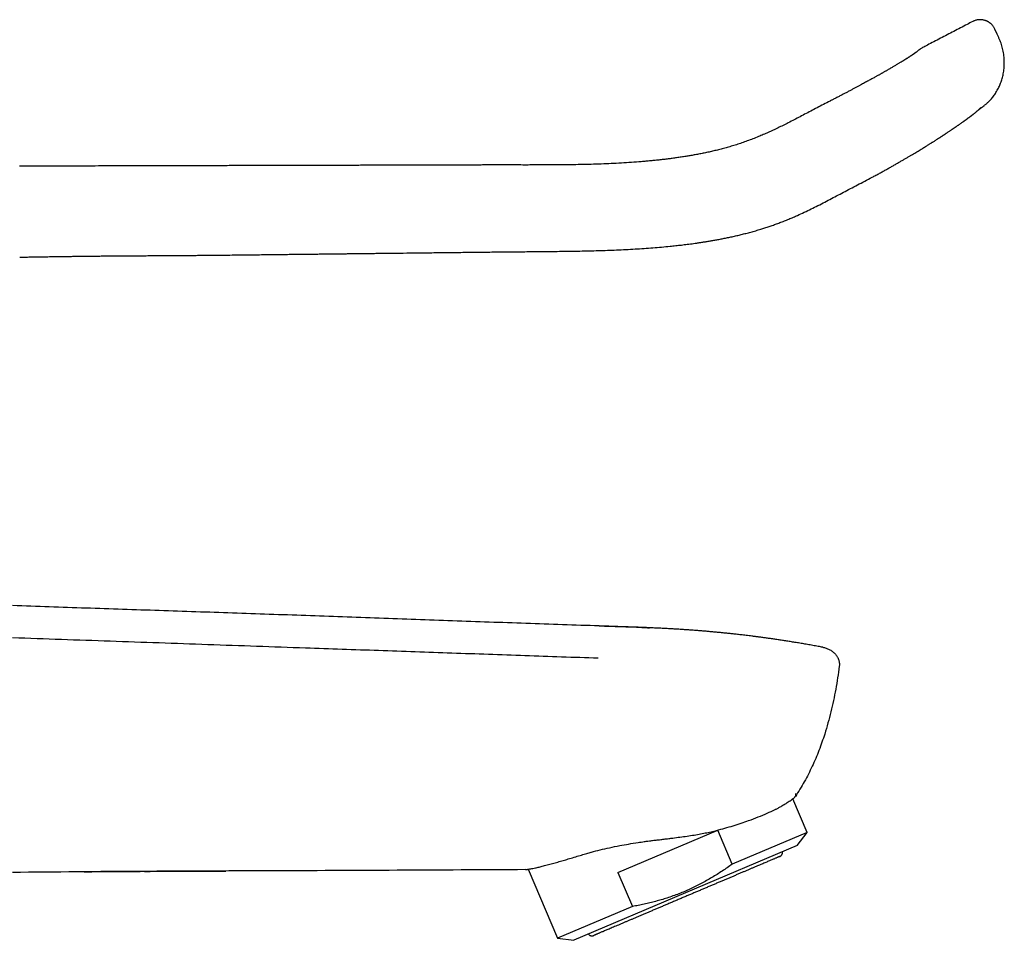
# Model space of a CAD drawing. Header units: millimetres. Extents: x 8 to 785, y 12 to 916.
# Tile 45 of 46: x 697 to 785, y 736 to 817. Entities that reach past the tile are written whole.
import ezdxf

# ---------------------------------------------------------------- set-up
doc = ezdxf.new("R2010")
doc.units = ezdxf.units.MM

msp = doc.modelspace()

# ---------------------------------------------------------------- linework, layer by layer
at = {"color": 7, "linetype": 'Continuous', "lineweight": 30}
for p, q in [((784, 815.94), (783.79, 816.393)), ((697.421, 796.209), (697.421, 796.209)), ((748.749, 763.557), (748.749, 763.546)), ((768.54, 761.672), (768.524, 761.675)), ((768.541, 761.672), (768.54, 761.672)), ((767.154, 745.284), (765.892, 748.257)), ((750.412, 741.739), (759.242, 745.487)), ((760.523, 742.469), (759.242, 745.487)), ((767.154, 745.284), (760.523, 742.469)), ((766.285, 744.131), (767.154, 745.284)), ((766.285, 744.131), (746.495, 735.73)), ((742.466, 742.022), (745.062, 735.906)), ((750.412, 741.739), (751.693, 738.721)), ((751.693, 738.721), (745.062, 735.906)), ((745.062, 735.906), (746.495, 735.73))]:
    msp.add_line(p, q, dxfattribs=at)
msp.add_arc((752.488, 757.593), 16.406, 326.02454, 326.18005, dxfattribs=at)
for points, knots in [([(783.789, 816.395), (783.771, 816.431), (783.737, 816.501), (783.676, 816.597), (783.614, 816.682), (783.55, 816.757), (783.487, 816.822), (783.428, 816.876), (783.373, 816.921), (783.322, 816.959), (783.278, 816.989), (783.238, 817.014), (783.205, 817.034), (783.176, 817.05), (783.15, 817.064), (783.123, 817.077), (783.094, 817.091), (783.061, 817.106), (783.023, 817.122), (782.977, 817.14), (782.92, 817.159), (782.852, 817.179), (782.773, 817.198), (782.687, 817.212), (782.595, 817.222), (782.499, 817.226), (782.397, 817.223), (782.288, 817.212), (782.174, 817.192), (782.059, 817.16), (781.942, 817.119), (781.866, 817.082), (781.828, 817.063)], [0, 0, 0, 0, 0.0515744, 0.1005859, 0.1465847, 0.18918, 0.2280436, 0.2629093, 0.2935679, 0.319861, 0.3444175, 0.3637576, 0.3804527, 0.3947017, 0.4066367, 0.4190452, 0.4329792, 0.4484411, 0.4655998, 0.4867422, 0.5125863, 0.5431084, 0.5782538, 0.6179253, 0.6562335, 0.6977462, 0.7422725, 0.7895728, 0.8393564, 0.8912837, 0.9449713, 1, 1, 1, 1]), ([(781.828, 817.063), (781.667, 816.979), (781.109, 816.688), (780.157, 816.193), (778.979, 815.58), (778.057, 815.101), (777.526, 814.826), (777.384, 814.752)], [0, 0, 0, 0, 0.108632, 0.377252, 0.642343, 0.903911, 1, 1, 1, 1]), ([(782.635, 809.463), (782.647, 809.471), (782.674, 809.49), (782.72, 809.523), (782.777, 809.565), (782.844, 809.617), (782.922, 809.679), (783.009, 809.752), (783.104, 809.837), (783.207, 809.934), (783.317, 810.045), (783.43, 810.169), (783.546, 810.305), (783.663, 810.454), (783.779, 810.615), (783.893, 810.788), (784.004, 810.975), (784.103, 811.162), (784.191, 811.345), (784.268, 811.525), (784.339, 811.712), (784.405, 811.909), (784.464, 812.114), (784.516, 812.328), (784.559, 812.55), (784.592, 812.78), (784.615, 813.017), (784.628, 813.262), (784.629, 813.513), (784.617, 813.77), (784.594, 814.033), (784.556, 814.3), (784.507, 814.555), (784.448, 814.798), (784.381, 815.026), (784.3, 815.254), (784.208, 815.482), (784.106, 815.71), (784.035, 815.863), (784, 815.94)], [0, 0, 0, 0, 0.005871, 0.013702, 0.023495, 0.035254, 0.048978, 0.064672, 0.082338, 0.101979, 0.123598, 0.147005, 0.171754, 0.19783, 0.225238, 0.25398, 0.284059, 0.315476, 0.341575, 0.368532, 0.396346, 0.425017, 0.454547, 0.484936, 0.516187, 0.548301, 0.581287, 0.615152, 0.649895, 0.685512, 0.721988, 0.759308, 0.797445, 0.829827, 0.862739, 0.89618, 0.93019, 0.964802, 1, 1, 1, 1]), ([(777.149, 814.602), (777.149, 814.602), (777.148, 814.601), (777.14, 814.595), (777.128, 814.586), (777.109, 814.571), (777.085, 814.552), (777.054, 814.529), (777.018, 814.501), (776.976, 814.468), (776.926, 814.43), (776.872, 814.389), (776.831, 814.358), (776.812, 814.343)], [0, 0, 0, 0, 0.08376, 0.169723, 0.257887, 0.348252, 0.440819, 0.535587, 0.626957, 0.720283, 0.815567, 0.91281, 1, 1, 1, 1]), ([(777.385, 814.752), (777.345, 814.73), (777.263, 814.686), (777.187, 814.63), (777.149, 814.602)], [0, 0, 0, 0, 0.49218, 1, 1, 1, 1]), ([(776.81, 814.341), (776.806, 814.338), (776.799, 814.332), (776.787, 814.324), (776.777, 814.316), (776.768, 814.309), (776.76, 814.303), (776.754, 814.298), (776.749, 814.295), (776.745, 814.292), (776.74, 814.288), (776.734, 814.284), (776.725, 814.277), (776.715, 814.27), (776.702, 814.26), (776.687, 814.249), (776.671, 814.238), (776.655, 814.226), (776.638, 814.214), (776.62, 814.201), (776.601, 814.188), (776.583, 814.175), (776.564, 814.163), (776.546, 814.15), (776.53, 814.139), (776.514, 814.128), (776.499, 814.118), (776.483, 814.107), (776.463, 814.094), (776.439, 814.078), (776.412, 814.06), (776.384, 814.041), (776.355, 814.022), (776.328, 814.004), (776.299, 813.985), (776.268, 813.965), (776.235, 813.943), (776.2, 813.921), (776.162, 813.896), (776.12, 813.869), (776.071, 813.838), (776.024, 813.808), (775.98, 813.781), (775.943, 813.757), (775.907, 813.735), (775.875, 813.715), (775.847, 813.697), (775.822, 813.682), (775.802, 813.669), (775.783, 813.658), (775.761, 813.644), (775.73, 813.625), (775.688, 813.599), (775.638, 813.568), (775.58, 813.532), (775.516, 813.494), (775.44, 813.448), (775.354, 813.395), (775.257, 813.337), (775.159, 813.278), (775.054, 813.216), (774.94, 813.148), (774.82, 813.078), (774.692, 813.003), (774.558, 812.925), (774.42, 812.845), (774.296, 812.773), (774.187, 812.71), (774.094, 812.657), (774.002, 812.604), (773.912, 812.553), (773.823, 812.503), (773.736, 812.453), (773.649, 812.404), (773.561, 812.355), (773.47, 812.303), (773.373, 812.249), (773.266, 812.189), (773.149, 812.124), (773.021, 812.053), (772.885, 811.978), (772.741, 811.899), (772.59, 811.816), (772.429, 811.728), (772.257, 811.635), (772.071, 811.534), (771.87, 811.426), (771.654, 811.31), (771.426, 811.188), (771.185, 811.06), (770.933, 810.927), (770.674, 810.791), (770.41, 810.653), (770.14, 810.512), (769.859, 810.366), (769.591, 810.228), (769.417, 810.138), (769.34, 810.098)], [0, 0, 0, 0, 0.0098876, 0.018668, 0.0263445, 0.0329202, 0.0383972, 0.0427091, 0.0459645, 0.0482477, 0.0505217, 0.0552427, 0.0608095, 0.0672209, 0.0743439, 0.083937, 0.092492, 0.1001032, 0.1083407, 0.1177685, 0.1252142, 0.1331772, 0.1407435, 0.1476692, 0.1539549, 0.1595057, 0.1645918, 0.1700785, 0.1761021, 0.1839732, 0.1925711, 0.2010561, 0.2090662, 0.2166014, 0.223664, 0.2319958, 0.240213, 0.2483156, 0.2567766, 0.2662355, 0.2766959, 0.2881579, 0.2957173, 0.3032709, 0.3100724, 0.3161031, 0.3213627, 0.3257777, 0.3294487, 0.332419, 0.3355851, 0.3414333, 0.3485476, 0.356928, 0.3665741, 0.3769838, 0.3870307, 0.4019999, 0.4159689, 0.4289382, 0.4438203, 0.4588356, 0.4742949, 0.4901992, 0.5065485, 0.5230631, 0.5390125, 0.5496279, 0.5599581, 0.5700028, 0.5797622, 0.589236, 0.5984244, 0.6073271, 0.6166492, 0.6255423, 0.6353389, 0.6460387, 0.6576416, 0.6701483, 0.6835596, 0.6970341, 0.7113144, 0.7264009, 0.7422939, 0.7589928, 0.7775829, 0.7970751, 0.8174676, 0.8387699, 0.8609929, 0.8841451, 0.90683, 0.9303458, 0.9546977, 0.9799245, 1, 1, 1, 1]), ([(769.337, 810.094), (769.144, 809.994), (768.762, 809.797), (768.192, 809.502), (767.631, 809.211), (767.081, 808.924), (766.542, 808.643), (766.017, 808.368), (765.517, 808.11), (765.043, 807.87), (764.592, 807.647), (764.149, 807.437), (763.713, 807.237), (763.284, 807.049), (762.832, 806.861), (762.359, 806.674), (761.865, 806.489), (761.379, 806.319), (760.903, 806.162), (760.438, 806.019), (759.985, 805.888), (759.544, 805.769), (759.111, 805.66), (758.686, 805.559), (758.268, 805.467), (757.858, 805.382), (757.459, 805.304), (757.071, 805.232), (756.693, 805.167), (756.307, 805.103), (755.913, 805.043), (755.512, 804.985), (755.129, 804.933), (754.74, 804.884), (754.341, 804.836), (753.926, 804.79), (753.513, 804.747), (753.098, 804.708), (752.684, 804.671), (752.111, 804.624), (751.379, 804.572), (750.487, 804.519), (749.595, 804.476), (748.702, 804.442), (747.858, 804.416), (747.064, 804.398), (746.32, 804.386), (745.581, 804.377), (744.851, 804.371), (744.134, 804.367), (743.443, 804.364), (742.778, 804.363), (742.138, 804.363), (741.511, 804.363), (740.896, 804.364), (740.338, 804.364), (739.835, 804.364), (739.386, 804.364), (738.944, 804.364), (738.51, 804.363), (738.084, 804.363), (737.664, 804.361), (737.296, 804.36), (736.974, 804.359), (736.693, 804.359), (736.399, 804.358), (736.092, 804.357), (735.774, 804.356), (735.446, 804.355), (735.108, 804.354), (734.757, 804.353), (734.392, 804.352), (734.012, 804.351), (733.617, 804.35), (733.209, 804.349), (732.788, 804.348), (732.358, 804.346), (731.917, 804.345), (731.466, 804.344), (731.004, 804.343), (730.497, 804.342), (729.945, 804.34), (729.346, 804.339), (728.73, 804.337), (728.096, 804.335), (727.445, 804.333), (726.798, 804.332), (726.156, 804.33), (725.52, 804.328), (724.87, 804.326), (724.206, 804.324), (723.527, 804.322), (722.848, 804.32), (722.167, 804.319), (721.487, 804.317), (720.795, 804.315), (720.089, 804.314), (719.37, 804.312), (718.639, 804.31), (717.894, 804.308), (717.137, 804.307), (716.367, 804.305), (715.59, 804.303), (714.804, 804.301), (714.011, 804.299), (713.206, 804.297), (712.384, 804.295), (711.544, 804.293), (710.686, 804.29), (709.815, 804.288), (708.932, 804.286), (708.041, 804.284), (707.144, 804.282), (706.239, 804.28), (705.322, 804.277), (704.332, 804.275), (703.268, 804.272), (702.128, 804.27), (700.97, 804.267), (699.796, 804.264), (698.604, 804.261), (697.804, 804.26), (697.402, 804.259)], [0, 0, 0, 0, 0.008935, 0.017734, 0.026404, 0.034934, 0.043282, 0.051423, 0.059348, 0.06642, 0.073315, 0.08004, 0.086609, 0.093038, 0.099341, 0.106744, 0.113974, 0.121029, 0.127911, 0.134619, 0.141041, 0.147306, 0.153419, 0.159381, 0.165282, 0.171023, 0.176601, 0.182015, 0.187264, 0.192347, 0.198122, 0.203663, 0.208969, 0.214037, 0.21979, 0.225488, 0.231188, 0.23689, 0.242595, 0.2483, 0.260532, 0.272769, 0.285011, 0.297256, 0.309503, 0.319709, 0.329913, 0.340084, 0.35009, 0.359916, 0.369562, 0.378489, 0.387251, 0.395847, 0.404275, 0.412533, 0.418787, 0.424938, 0.430987, 0.436932, 0.442774, 0.448513, 0.454203, 0.457884, 0.46174, 0.465769, 0.469973, 0.474351, 0.47882, 0.483457, 0.488261, 0.493234, 0.49847, 0.503881, 0.509468, 0.51523, 0.521168, 0.52717, 0.533342, 0.539682, 0.546191, 0.55416, 0.562367, 0.570813, 0.579495, 0.588415, 0.597571, 0.606082, 0.614789, 0.623692, 0.632793, 0.642091, 0.651588, 0.660725, 0.670039, 0.679531, 0.6892, 0.699045, 0.709066, 0.719261, 0.729631, 0.740175, 0.750892, 0.761586, 0.772448, 0.783478, 0.794676, 0.80625, 0.817999, 0.829923, 0.842022, 0.854295, 0.86652, 0.878913, 0.891475, 0.904205, 0.91958, 0.935194, 0.951047, 0.967139, 0.983471, 1, 1, 1, 1]), ([(772.916, 803.28), (773.029, 803.34), (773.252, 803.457), (773.581, 803.632), (773.896, 803.804), (774.2, 803.975), (774.492, 804.141), (774.774, 804.302), (775.045, 804.458), (775.309, 804.61), (775.566, 804.757), (775.814, 804.9), (776.051, 805.037), (776.275, 805.168), (776.487, 805.292), (776.692, 805.414), (776.89, 805.532), (777.08, 805.647), (777.256, 805.753), (777.419, 805.853), (777.568, 805.944), (777.705, 806.028), (777.826, 806.103), (777.932, 806.17), (778.025, 806.228), (778.108, 806.28), (778.183, 806.327), (778.252, 806.371), (778.337, 806.424), (778.439, 806.489), (778.561, 806.567), (778.665, 806.633), (778.749, 806.687), (778.812, 806.728), (778.876, 806.769), (778.937, 806.809), (778.992, 806.844), (779.037, 806.874), (779.074, 806.898), (779.101, 806.915), (779.122, 806.929), (779.141, 806.941), (779.166, 806.957), (779.199, 806.98), (779.243, 807.008), (779.298, 807.044), (779.359, 807.085), (779.425, 807.128), (779.489, 807.171), (779.569, 807.224), (779.661, 807.285), (779.763, 807.353), (779.855, 807.415), (779.936, 807.47), (780.009, 807.519), (780.074, 807.563), (780.131, 807.602), (780.183, 807.638), (780.229, 807.669), (780.271, 807.698), (780.309, 807.724), (780.347, 807.75), (780.389, 807.779), (780.439, 807.814), (780.499, 807.856), (780.566, 807.902), (780.639, 807.953), (780.717, 808.008), (780.797, 808.064), (780.876, 808.12), (780.946, 808.17), (781.008, 808.214), (781.062, 808.253), (781.114, 808.29), (781.162, 808.325), (781.206, 808.357), (781.246, 808.386), (781.283, 808.413), (781.321, 808.44), (781.363, 808.471), (781.41, 808.506), (781.461, 808.544), (781.512, 808.582), (781.565, 808.621), (781.616, 808.659), (781.663, 808.695), (781.707, 808.728), (781.746, 808.758), (781.778, 808.783), (781.806, 808.804), (781.831, 808.823), (781.86, 808.845), (781.894, 808.872), (781.929, 808.9), (781.968, 808.93), (782.013, 808.966), (782.06, 809.003), (782.107, 809.042), (782.154, 809.08), (782.205, 809.124), (782.252, 809.164), (782.289, 809.196), (782.314, 809.217), (782.337, 809.237), (782.358, 809.257), (782.38, 809.276), (782.401, 809.294), (782.421, 809.313), (782.442, 809.331), (782.464, 809.352), (782.487, 809.373), (782.508, 809.392), (782.525, 809.408), (782.538, 809.421), (782.548, 809.43), (782.558, 809.439), (782.567, 809.448), (782.575, 809.455), (782.579, 809.459), (782.578, 809.458), (782.578, 809.458)], [0, 0, 0, 0, 0.024717, 0.048692, 0.071897, 0.094349, 0.116088, 0.137133, 0.157458, 0.177039, 0.196747, 0.215646, 0.233746, 0.251054, 0.267566, 0.28328, 0.299513, 0.314793, 0.329122, 0.342498, 0.354922, 0.366395, 0.376918, 0.385731, 0.393746, 0.400964, 0.407386, 0.413289, 0.419417, 0.429754, 0.440772, 0.452472, 0.458225, 0.464129, 0.470186, 0.476191, 0.481481, 0.485728, 0.489307, 0.492218, 0.49363, 0.495367, 0.497758, 0.500803, 0.50528, 0.510684, 0.517014, 0.523852, 0.530464, 0.536837, 0.548563, 0.55938, 0.569287, 0.578285, 0.586377, 0.593615, 0.600333, 0.606088, 0.611456, 0.616438, 0.621033, 0.625279, 0.629895, 0.636373, 0.643807, 0.652199, 0.661549, 0.671853, 0.68285, 0.693629, 0.704112, 0.712144, 0.719997, 0.727671, 0.734972, 0.741702, 0.74786, 0.753444, 0.758882, 0.765871, 0.773707, 0.782142, 0.790924, 0.800054, 0.809321, 0.817889, 0.825864, 0.833127, 0.83995, 0.844125, 0.848932, 0.854372, 0.860291, 0.868581, 0.874732, 0.882331, 0.892221, 0.899588, 0.906801, 0.915504, 0.925637, 0.930639, 0.934777, 0.938693, 0.942495, 0.946337, 0.95031, 0.953637, 0.957444, 0.961747, 0.966521, 0.970977, 0.974754, 0.977782, 0.980922, 0.984579, 0.988758, 0.994409, 0.999597, 1, 1, 1, 1]), ([(782.434, 809.325), (782.436, 809.326), (782.455, 809.339), (782.486, 809.36), (782.524, 809.386), (782.556, 809.408), (782.582, 809.426), (782.602, 809.44), (782.618, 809.451), (782.628, 809.458), (782.634, 809.462), (782.635, 809.463), (782.635, 809.463)], [0, 0, 0, 0, 0.014906, 0.135111, 0.252953, 0.368426, 0.481523, 0.592236, 0.70056, 0.806489, 0.910025, 1, 1, 1, 1]), ([(782.434, 809.325), (782.436, 809.326), (782.456, 809.339), (782.486, 809.36), (782.524, 809.387), (782.556, 809.408), (782.582, 809.426), (782.603, 809.441), (782.618, 809.451), (782.629, 809.458), (782.635, 809.463), (782.635, 809.463), (782.636, 809.463)], [0, 0, 0, 0, 0.015517, 0.135406, 0.252929, 0.368083, 0.480862, 0.591263, 0.699281, 0.804914, 0.908165, 1, 1, 1, 1]), ([(716.047, 796.395), (716.288, 796.398), (716.765, 796.403), (717.471, 796.411), (718.16, 796.419), (718.831, 796.427), (719.484, 796.434), (720.119, 796.441), (720.72, 796.448), (721.288, 796.455), (721.824, 796.461), (722.344, 796.467), (722.85, 796.473), (723.34, 796.479), (723.816, 796.484), (724.277, 796.489), (724.723, 796.495), (725.153, 796.5), (725.569, 796.504), (725.97, 796.509), (726.349, 796.513), (726.707, 796.518), (727.044, 796.522), (727.368, 796.525), (727.679, 796.529), (727.967, 796.532), (728.235, 796.535), (728.485, 796.538), (728.731, 796.541), (728.976, 796.544), (729.221, 796.547), (729.467, 796.55), (730.087, 796.557), (731.036, 796.568), (732.318, 796.583), (733.633, 796.598), (735.028, 796.614), (736.497, 796.631), (737.965, 796.648), (739.429, 796.664), (740.888, 796.679), (742.345, 796.692), (743.586, 796.703), (744.611, 796.714), (745.422, 796.723), (746.233, 796.735), (747.045, 796.749), (747.857, 796.767), (748.67, 796.788), (749.48, 796.814), (750.294, 796.846), (751.108, 796.883), (751.92, 796.927), (752.717, 796.978), (753.499, 797.035), (754.266, 797.099), (754.856, 797.154), (755.275, 797.197), (755.527, 797.224), (755.777, 797.252), (756.028, 797.281), (756.285, 797.311), (756.554, 797.345), (756.828, 797.38), (757.108, 797.418), (757.393, 797.458), (757.69, 797.501), (757.999, 797.549), (758.32, 797.6), (758.655, 797.656), (759.002, 797.717), (759.362, 797.783), (759.736, 797.855), (760.122, 797.933), (760.523, 798.019), (760.928, 798.111), (761.338, 798.209), (761.753, 798.313), (762.179, 798.427), (762.617, 798.55), (763.033, 798.674), (763.428, 798.798), (763.799, 798.92), (764.176, 799.049), (764.56, 799.187), (764.951, 799.334), (765.348, 799.491), (765.746, 799.656), (766.219, 799.86), (766.762, 800.106), (767.373, 800.397), (767.976, 800.696), (768.577, 801.002), (769.177, 801.314), (769.78, 801.631), (770.385, 801.95), (770.999, 802.273), (771.626, 802.603), (772.266, 802.94), (772.698, 803.166), (772.917, 803.281)], [0, 0, 0, 0, 0.012463, 0.024619, 0.03647, 0.048015, 0.059254, 0.070188, 0.080815, 0.090287, 0.099503, 0.108461, 0.117162, 0.125606, 0.133792, 0.141722, 0.149394, 0.156809, 0.163967, 0.170867, 0.177511, 0.18354, 0.189341, 0.194912, 0.200256, 0.205371, 0.209822, 0.214087, 0.218292, 0.222507, 0.226731, 0.230965, 0.235209, 0.258718, 0.279952, 0.301423, 0.326622, 0.351981, 0.377255, 0.402432, 0.427546, 0.452616, 0.47765, 0.491605, 0.505563, 0.519526, 0.5335, 0.547492, 0.561498, 0.575504, 0.589337, 0.603592, 0.6176, 0.631356, 0.644857, 0.658106, 0.671109, 0.675501, 0.679864, 0.684197, 0.688502, 0.692922, 0.69759, 0.702509, 0.707241, 0.712188, 0.717352, 0.722738, 0.728348, 0.734185, 0.740256, 0.746564, 0.753115, 0.759912, 0.766959, 0.774263, 0.781389, 0.788752, 0.796352, 0.804187, 0.812255, 0.818835, 0.825559, 0.832426, 0.839451, 0.84665, 0.85403, 0.861479, 0.868947, 0.880654, 0.892309, 0.903919, 0.915478, 0.927184, 0.938892, 0.950644, 0.962567, 0.974776, 0.987251, 1, 1, 1, 1]), ([(697.421, 796.208), (697.729, 796.213), (698.34, 796.222), (699.249, 796.236), (700.144, 796.25), (701.023, 796.263), (701.887, 796.276), (702.737, 796.287), (703.548, 796.297), (704.324, 796.305), (705.063, 796.312), (705.79, 796.318), (706.504, 796.323), (707.206, 796.328), (707.915, 796.332), (708.632, 796.336), (709.354, 796.34), (710.062, 796.344), (710.755, 796.349), (711.433, 796.353), (712.096, 796.358), (712.727, 796.363), (713.326, 796.368), (713.894, 796.373), (714.45, 796.378), (714.993, 796.384), (715.524, 796.389), (715.874, 796.393), (716.047, 796.395)], [0, 0, 0, 0, 0.049612, 0.098422, 0.146432, 0.193641, 0.240048, 0.285654, 0.330459, 0.370826, 0.410519, 0.44954, 0.487888, 0.525563, 0.562566, 0.602164, 0.640962, 0.678959, 0.716156, 0.752551, 0.788146, 0.82294, 0.854131, 0.88465, 0.914496, 0.94367, 0.972171, 1, 1, 1, 1]), ([(697.422, 796.208), (697.694, 796.212), (698.272, 796.221), (699.149, 796.235), (700.048, 796.249), (700.933, 796.262), (701.802, 796.275), (702.657, 796.286), (703.473, 796.296), (704.253, 796.305), (704.997, 796.312), (705.728, 796.318), (706.447, 796.323), (707.153, 796.328), (707.866, 796.332), (708.587, 796.336), (709.314, 796.34), (710.026, 796.344), (710.723, 796.349), (711.405, 796.353), (712.072, 796.358), (712.707, 796.363), (713.309, 796.368), (713.881, 796.373), (714.44, 796.378), (714.987, 796.384), (715.521, 796.389), (715.873, 796.393), (716.047, 796.395)], [0, 0, 0, 0, 0.043871, 0.092976, 0.141275, 0.188769, 0.235456, 0.281337, 0.326413, 0.367024, 0.406957, 0.446214, 0.484793, 0.522696, 0.559922, 0.59976, 0.638792, 0.677019, 0.71444, 0.751055, 0.786865, 0.82187, 0.853249, 0.883953, 0.913979, 0.943329, 0.972003, 1, 1, 1, 1]), ([(748.749, 763.557), (746.584, 763.63), (742.254, 763.776), (735.76, 764.008), (729.266, 764.241), (722.771, 764.473), (716.277, 764.695), (709.782, 764.914), (703.287, 765.131), (698.958, 765.279), (696.793, 765.354)], [0, 0, 0, 0, 0.125, 0.25, 0.375, 0.5, 0.625, 0.75, 0.875, 1, 1, 1, 1]), ([(748.749, 763.557), (750.007, 763.523), (751.491, 763.484), (752.973, 763.407), (753.198, 763.395)], [0, 0, 0, 0, 0.848035, 1, 1, 1, 1]), ([(768.54, 761.672), (768.411, 761.696), (768.122, 761.75), (767.675, 761.831), (767.206, 761.914), (766.749, 761.993), (766.308, 762.067), (765.882, 762.136), (765.471, 762.202), (765.072, 762.264), (764.682, 762.323), (764.303, 762.378), (763.933, 762.432), (763.577, 762.482), (763.233, 762.529), (762.902, 762.573), (762.583, 762.614), (762.29, 762.652), (762.021, 762.685), (761.774, 762.715), (761.538, 762.743), (761.313, 762.77), (761.097, 762.794), (760.892, 762.817), (760.696, 762.839), (760.47, 762.864), (760.203, 762.892), (759.89, 762.924), (759.563, 762.957), (759.232, 762.989), (758.897, 763.021), (758.558, 763.051), (758.207, 763.082), (757.843, 763.112), (757.467, 763.143), (757.078, 763.172), (756.687, 763.201), (756.295, 763.228), (755.903, 763.253), (755.499, 763.279), (755.082, 763.303), (754.654, 763.326), (754.212, 763.349), (753.757, 763.371), (753.289, 763.392), (752.807, 763.412), (752.31, 763.431), (751.8, 763.45), (751.285, 763.468), (750.767, 763.485), (750.245, 763.503), (749.71, 763.52), (749.21, 763.536), (748.888, 763.547), (748.749, 763.552)], [0, 0, 0, 0, 0.019711, 0.044302, 0.068207, 0.091438, 0.114002, 0.135521, 0.15641, 0.176673, 0.196311, 0.21571, 0.234463, 0.25257, 0.27003, 0.286842, 0.303003, 0.318511, 0.331543, 0.344071, 0.356092, 0.367604, 0.378605, 0.389093, 0.399067, 0.408625, 0.424, 0.439992, 0.456612, 0.473872, 0.490433, 0.507567, 0.525287, 0.543608, 0.562543, 0.582109, 0.602319, 0.621429, 0.641112, 0.661383, 0.682257, 0.70375, 0.72588, 0.748671, 0.772141, 0.796304, 0.821172, 0.846755, 0.873068, 0.898555, 0.92471, 0.951545, 0.979069, 1, 1, 1, 1]), ([(753.116, 763.4), (753.031, 763.403), (752.78, 763.414), (752.356, 763.43), (751.841, 763.449), (751.321, 763.467), (750.796, 763.485), (750.268, 763.502), (749.726, 763.52), (749.218, 763.537), (748.891, 763.548), (748.749, 763.552)], [0, 0, 0, 0, 0.058093, 0.172709, 0.290723, 0.412194, 0.529944, 0.650868, 0.775018, 0.902443, 1, 1, 1, 1]), ([(696.793, 762.531), (698.234, 762.48), (701.116, 762.38), (705.44, 762.229), (709.763, 762.078), (714.087, 761.928), (718.41, 761.777), (722.372, 761.639), (725.974, 761.513), (729.215, 761.401), (732.456, 761.288), (735.696, 761.175), (738.936, 761.062), (742.175, 760.949), (745.413, 760.836), (747.571, 760.761), (748.65, 760.723)], [0, 0, 0, 0, 0.083334, 0.166667, 0.250001, 0.333334, 0.416668, 0.500001, 0.562502, 0.625002, 0.687503, 0.750003, 0.812502, 0.875001, 0.9375, 1, 1, 1, 1]), ([(768.541, 761.672), (768.591, 761.661), (768.691, 761.64), (768.838, 761.596), (768.982, 761.542), (769.122, 761.477), (769.255, 761.402), (769.383, 761.316), (769.503, 761.221), (769.614, 761.115), (769.715, 761), (769.796, 760.89), (769.857, 760.787), (769.904, 760.696), (769.943, 760.602), (769.975, 760.505), (769.999, 760.406), (770.016, 760.305), (770.024, 760.203), (770.025, 760.101), (770.019, 760.033), (770.016, 759.999)], [0, 0, 0, 0, 0.062581, 0.125254, 0.187931, 0.250541, 0.313048, 0.375452, 0.437799, 0.500192, 0.562735, 0.625296, 0.666954, 0.708553, 0.750118, 0.791702, 0.833327, 0.874983, 0.916656, 0.958331, 1, 1, 1, 1]), ([(770.014, 759.983), (769.915, 759.307), (769.717, 757.957), (769.291, 755.953), (768.79, 754.146), (768.226, 752.537), (767.626, 751.125), (766.936, 749.756), (766.392, 748.892), (766.12, 748.46)], [0, 0, 0, 0, 0.167004, 0.3337718, 0.5004542, 0.625454, 0.7503902, 0.8752439, 1, 1, 1, 1]), ([(759.14, 745.455), (759.637, 745.591), (760.651, 745.868), (761.87, 746.279), (762.864, 746.653), (763.65, 746.982), (764.146, 747.212), (764.425, 747.353), (764.533, 747.41), (764.655, 747.476), (764.788, 747.55), (765.019, 747.681), (765.341, 747.873), (765.629, 748.063), (765.822, 748.204), (765.937, 748.291), (766.015, 748.354), (766.063, 748.396), (766.088, 748.42), (766.091, 748.423), (766.092, 748.425)], [0, 0, 0, 0, 0.1173041, 0.2395537, 0.3239671, 0.4107528, 0.4999695, 0.5131179, 0.5289012, 0.5473197, 0.5683737, 0.5920634, 0.6628018, 0.7499987, 0.8003206, 0.8471761, 0.8905678, 0.9304991, 0.9669745, 1, 1, 1, 1]), ([(766.116, 748.459), (766.128, 748.48), (766.153, 748.521), (766.17, 748.586), (766.171, 748.652), (766.153, 748.698), (766.144, 748.722)], [0, 0, 0, 0, 0.247186, 0.496534, 0.747606, 1, 1, 1, 1]), ([(748.056, 743.535), (748.311, 743.603), (748.831, 743.741), (749.671, 743.933), (750.517, 744.105), (751.361, 744.257), (751.998, 744.36), (752.462, 744.43), (752.755, 744.472), (753.042, 744.512), (753.289, 744.546), (753.495, 744.571), (753.686, 744.592), (753.889, 744.615), (754.092, 744.638), (754.296, 744.663), (754.498, 744.687), (754.701, 744.712), (754.903, 744.737), (755.25, 744.782), (755.738, 744.846), (756.371, 744.933), (756.99, 745.024), (757.585, 745.124), (758.138, 745.227), (758.651, 745.335), (758.974, 745.414), (759.131, 745.453)], [0, 0, 0, 0, 0.0779809, 0.1584515, 0.2414835, 0.3132633, 0.386932, 0.4104847, 0.4353878, 0.4638322, 0.4852779, 0.4997263, 0.5172757, 0.5348131, 0.5523387, 0.5698525, 0.5873546, 0.6048451, 0.6223241, 0.6397917, 0.6946117, 0.7493228, 0.8051339, 0.8580819, 0.9081898, 0.9554851, 1, 1, 1, 1]), ([(742.21, 741.985), (742.216, 741.986), (742.228, 741.988), (742.309, 741.998), (742.388, 742.011), (742.438, 742.018), (742.486, 742.025), (742.563, 742.037), (742.683, 742.056), (742.866, 742.091), (743.109, 742.141), (743.42, 742.213), (743.803, 742.308), (744.242, 742.424), (744.709, 742.554), (745.181, 742.689), (745.651, 742.825), (746.143, 742.97), (746.649, 743.12), (747.158, 743.271), (747.618, 743.406), (747.914, 743.49), (748.049, 743.529)], [0, 0, 0, 0, 0.067339, 0.138809, 0.167606, 0.184172, 0.202702, 0.223196, 0.265489, 0.314275, 0.369556, 0.43133, 0.499597, 0.56895, 0.634012, 0.694781, 0.751259, 0.803445, 0.862639, 0.915129, 0.960916, 1, 1, 1, 1]), ([(764.746, 743.152), (764.745, 743.151), (764.742, 743.15), (764.721, 743.141), (764.686, 743.126), (764.638, 743.106), (764.575, 743.079), (764.501, 743.048), (764.416, 743.012), (764.32, 742.971), (764.213, 742.925), (764.094, 742.875), (763.963, 742.82), (763.822, 742.76), (763.67, 742.695), (763.507, 742.626), (763.333, 742.552), (763.15, 742.475), (762.959, 742.393), (762.76, 742.309), (762.551, 742.22), (762.328, 742.126), (762.09, 742.025), (761.837, 741.917), (761.574, 741.806), (761.303, 741.691), (761.024, 741.572), (760.743, 741.453), (760.461, 741.333), (760.178, 741.213), (759.89, 741.091), (759.597, 740.966), (759.299, 740.84), (758.997, 740.711), (758.691, 740.582), (758.382, 740.45), (758.07, 740.318), (757.757, 740.185), (757.445, 740.053), (757.133, 739.92), (756.82, 739.788), (756.612, 739.699), (756.507, 739.655)], [0, 0, 0, 0, 0.026129, 0.052259, 0.078391, 0.104524, 0.130658, 0.156794, 0.181438, 0.206083, 0.230728, 0.255374, 0.28002, 0.304666, 0.329311, 0.353956, 0.378599, 0.403242, 0.427443, 0.451642, 0.475841, 0.500038, 0.526167, 0.552295, 0.578423, 0.60455, 0.630678, 0.656806, 0.681442, 0.706079, 0.730716, 0.755355, 0.779995, 0.804636, 0.829277, 0.853919, 0.878561, 0.903203, 0.927405, 0.951605, 0.975803, 1, 1, 1, 1]), ([(764.746, 743.152), (764.761, 743.159), (764.789, 743.172), (764.824, 743.195), (764.85, 743.216), (764.877, 743.241), (764.904, 743.271), (764.93, 743.309), (764.952, 743.348), (764.97, 743.392), (764.983, 743.442), (764.99, 743.496), (764.991, 743.542), (764.986, 743.569), (764.984, 743.579)], [0, 0, 0, 0, 0.095777, 0.175328, 0.238537, 0.28681, 0.379097, 0.473593, 0.544286, 0.634312, 0.743994, 0.839293, 0.945822, 1, 1, 1, 1]), ([(760.523, 742.469), (760.377, 742.365), (760.087, 742.156), (759.642, 741.855), (759.192, 741.564), (758.733, 741.283), (758.267, 741.013), (757.795, 740.755), (757.317, 740.512), (756.827, 740.279), (756.323, 740.056), (755.805, 739.846), (755.281, 739.65), (754.763, 739.474), (754.251, 739.315), (753.747, 739.173), (753.239, 739.042), (752.727, 738.924), (752.211, 738.816), (751.866, 738.753), (751.693, 738.721)], [0, 0, 0, 0, 0.0554167, 0.1108472, 0.1662747, 0.2216874, 0.2774222, 0.3331565, 0.3883291, 0.4435015, 0.5012511, 0.5590252, 0.6168003, 0.6745512, 0.7286517, 0.7827614, 0.8368634, 0.8912393, 0.9456224, 1, 1, 1, 1]), ([(742.21, 741.985), (734.641, 741.944), (723.286, 741.884), (708.147, 741.844), (700.577, 741.772), (696.793, 741.735)], [0, 0, 0, 0, 0.5, 0.750001, 1, 1, 1, 1]), ([(703.132, 741.8), (703.586, 741.804), (704.931, 741.814), (706.58, 741.823), (707.774, 741.829), (708.078, 741.831)], [0, 0, 0, 0, 0.275619, 0.815943, 1, 1, 1, 1]), ([(708.476, 741.832), (708.93, 741.835), (710.275, 741.841), (712.511, 741.851), (714.453, 741.859), (715.505, 741.863), (715.667, 741.863)], [0, 0, 0, 0, 0.1896401, 0.561179, 0.9326942, 1, 1, 1, 1]), ([(756.507, 739.655), (756.394, 739.607), (756.169, 739.511), (755.831, 739.368), (755.495, 739.225), (755.16, 739.083), (754.828, 738.942), (754.504, 738.804), (754.19, 738.671), (753.886, 738.542), (753.586, 738.415), (753.29, 738.289), (752.998, 738.165), (752.713, 738.044), (752.432, 737.925), (752.158, 737.809), (751.891, 737.695), (751.632, 737.585), (751.381, 737.479), (751.14, 737.376), (750.906, 737.277), (750.674, 737.179), (750.446, 737.082), (750.222, 736.987), (750.009, 736.896), (749.806, 736.81), (749.615, 736.729), (749.439, 736.654), (749.277, 736.586), (749.129, 736.523), (748.993, 736.465), (748.868, 736.412), (748.754, 736.364), (748.651, 736.32), (748.561, 736.282), (748.482, 736.248), (748.416, 736.22), (748.362, 736.197), (748.32, 736.179), (748.29, 736.167), (748.272, 736.159), (748.269, 736.158), (748.268, 736.157)], [0, 0, 0, 0, 0.026129, 0.052261, 0.078395, 0.10453, 0.130665, 0.1568, 0.181442, 0.206083, 0.230723, 0.255363, 0.280001, 0.304639, 0.329275, 0.353911, 0.378546, 0.403181, 0.427375, 0.45157, 0.475766, 0.499962, 0.526092, 0.552224, 0.578357, 0.604491, 0.630627, 0.656765, 0.681409, 0.706055, 0.730701, 0.755347, 0.779993, 0.804638, 0.829282, 0.853926, 0.878568, 0.903209, 0.927408, 0.951607, 0.975804, 1, 1, 1, 1]), ([(747.795, 736.283), (747.798, 736.278), (747.811, 736.261), (747.836, 736.235), (747.872, 736.204), (747.909, 736.18), (747.946, 736.161), (747.981, 736.147), (748.017, 736.137), (748.054, 736.129), (748.091, 736.126), (748.13, 736.126), (748.172, 736.129), (748.219, 736.139), (748.251, 736.151), (748.268, 736.157)], [0, 0, 0, 0, 0.029432, 0.12328, 0.205775, 0.298158, 0.37225, 0.442793, 0.513224, 0.583576, 0.657508, 0.725416, 0.80517, 0.896745, 1, 1, 1, 1])]:
    msp.add_open_spline(points, degree=3, knots=knots, dxfattribs=at)

doc.saveas('drawing.dxf')
